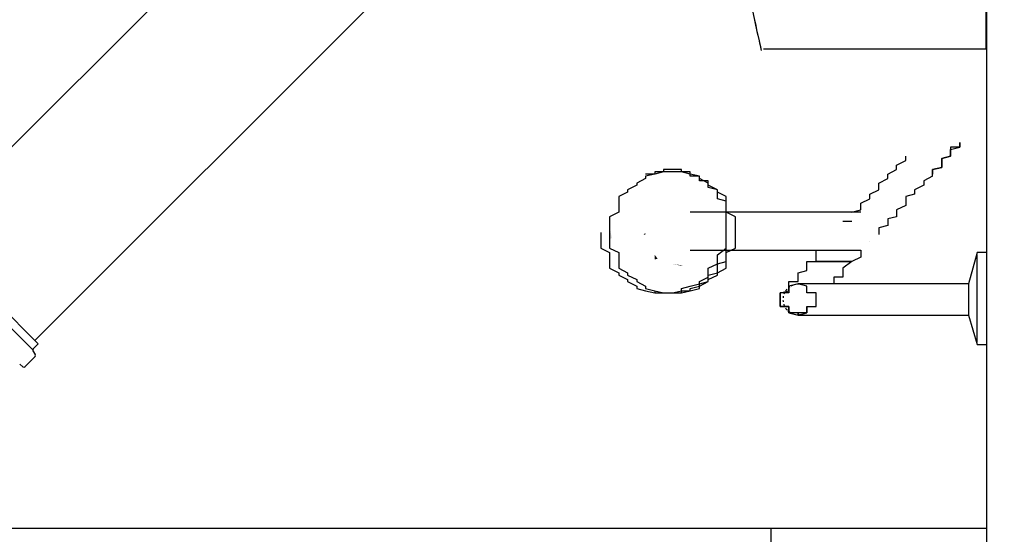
# Model space of a CAD drawing. Header units: millimetres. Extents: x 664 to 730045, y -4 to 80.
# Tile 18 of 78: x 705.82 to 708.39, y 23.39 to 24.73. Entities that reach past the tile are written whole.
import ezdxf

# ---------------------------------------------------------------- set-up
doc = ezdxf.new("R2010")
doc.units = ezdxf.units.MM
doc.header["$MEASUREMENT"] = 0
for name, color, linetype, lineweight in [('Simbolos', 1, 'Continuous', 30), ('Simbolos_int', 1, 'Continuous', 30), ('TQ-Seção tubo', 1, 'Continuous', 30)]:
    doc.layers.add(name, color=color, linetype=linetype, lineweight=lineweight)
doc.styles.add('TimesNewRoman', font='times.ttf')
doc.dimstyles.new('UM_25.000000', dxfattribs={"dimtxt": 0.18, "dimasz": 0.2, "dimexe": 0.1, "dimexo": 0.2, "dimgap": 0, "dimtad": 1, "dimtih": 1, "dimtoh": 1, "dimdec": 1, "dimlfac": 25, "dimzin": 0, "dimdsep": 46, "dimtxsty": 'Standard', "dimblk": 'CLOSED', "dimblk1": 'CLOSED', "dimblk2": 'CLOSED', "dimcen": 0.09, "dimdle": 0.1, "dimadec": 1, "dimazin": 2, "dimtfac": 1, "dimtdec": 4, "dimtofl": 0, "dimtmove": 0, "dimatfit": 3, "dimldrblk": 'CLOSED', "dimfxl": 0, "dimtolj": 1, "dimarcsym": 0})

# ---------------------------------------------------------------- blocks, each defined once
blk = doc.blocks.new('_OBLIQUE')
at = {"color": 0, "linetype": 'ByBlock', "lineweight": -2}
blk.add_line((-0.5, -0.5), (0.5, 0.5), dxfattribs=at)
blk = doc.blocks.new('*D28')
at = {"color": 0, "linetype": 'Continuous', "lineweight": -2}
for p, q in [((710.3721, 25.5651), (710.3721, 21.4451)), ((707.3421, 25.4651), (710.4721, 25.4651)), ((707.3421, 21.5451), (710.4721, 21.5451))]:
    blk.add_line(p, q, dxfattribs=at)
at = {"layer": 'Defpoints', "color": 0}
for p in [(707.1421, 25.4651), (707.1421, 21.5451), (710.3721, 21.5451)]:
    blk.add_point(p, dxfattribs=at)
at = {"color": 0, "lineweight": -2, "xscale": 0.2, "yscale": 0.2, "zscale": 0.2}
for p, rotation in [((710.3721, 25.4651), 90), ((710.3721, 21.5451), 270)]:
    blk.add_blockref('_OBLIQUE', p, dxfattribs=dict(at, rotation=rotation))
at = {"color": 7, "insert": (710.1603, 23.5051), "char_height": 0.2118, "attachment_point": 5, "rotation": 90, "style": 'TimesNewRoman'}
blk.add_mtext('\\A1;98', dxfattribs=at)

msp = doc.modelspace()

# ---------------------------------------------------------------- hatches: boundary and pattern name
at = {"linetype": 'Continuous'}
for points in [[(707.6041, 24.2301), (707.5931, 24.2311), (707.5931, 24.2491), (707.5931, 24.2371), (707.5931, 24.2371), (707.5931, 24.2311), (707.5931, 24.2311)], [(707.3641, 24.1631), (707.3581, 24.1961), (707.3581, 24.1731), (707.3581, 24.1611), (707.3581, 24.1611)], [(707.4461, 24.1721), (707.4521, 24.1781), (707.4521, 24.1781), (707.4521, 24.1731), (707.4521, 24.1731)], [(707.4841, 24.1091), (707.4761, 24.1201), (707.4761, 24.1141), (707.4761, 24.1081), (707.4761, 24.1081), (707.4761, 24.1081)], [(707.5491, 24.0921), (707.5231, 24.0961), (707.5461, 24.0911), (707.5461, 24.0911), (707.5461, 24.0911)]]:
    msp.add_hatch(color=256, dxfattribs=at).paths.add_polyline_path(points)

# ---------------------------------------------------------------- linework, layer by layer
at = {"color": 7}
for p, q in [((708.3431, 36.0671), (708.3431, 19.7021)), ((707.9681, 24.2311), (707.5691, 24.2311)), ((707.9681, 24.2081), (707.9911, 24.2081)), ((707.5691, 24.1321), (707.9681, 24.1321)), ((708.3191, 24.1261), (708.2961, 24.0441)), ((708.3431, 24.1261), (708.3191, 24.1261)), ((708.3191, 24.0031), (708.3191, 24.1201)), ((708.0151, 24.0441), (707.8981, 24.0441)), ((708.2961, 24.0441), (708.1551, 24.0441)), ((708.2961, 24.0441), (708.2961, 24.0031)), ((708.2961, 24.0031), (708.2961, 23.9621)), ((708.3191, 23.8911), (708.3191, 24.0031)), ((707.8981, 23.9621), (708.0381, 23.9621)), ((708.1551, 23.9621), (708.2961, 23.9621)), ((708.2961, 23.9621), (708.3191, 23.8851)), ((708.3191, 23.8851), (708.3431, 23.8851)), ((703.2101, 23.4051), (708.3431, 23.4051)), ((707.7801, 23.3291), (707.7801, 23.4051))]:
    msp.add_line(p, q, dxfattribs=at)
at = {"color": 8}
for p, q in [((708.3421, 24.6581), (708.3421, 26.2721)), ((708.3421, 24.6581), (708.3421, 26.2721)), ((707.7601, 24.6581), (708.3421, 24.6581)), ((707.7601, 24.6581), (708.3421, 24.6581))]:
    msp.add_line(p, q, dxfattribs=at)
at = {"color": 7}
for points in [[(708.2021, 24.3251), (708.2021, 24.3371), (708.2021, 24.3431), (708.2261, 24.3481), (708.2261, 24.3541), (708.2261, 24.3661), (708.2261, 24.3721), (708.2491, 24.3781), (708.2491, 24.3781), (708.2491, 24.3841), (708.2491, 24.3891), (708.2491, 24.3951), (708.2491, 24.3951), (708.2731, 24.4011), (708.2731, 24.4071), (708.2731, 24.4071), (708.2731, 24.4071), (708.2731, 24.4131), (708.2731, 24.4131), (708.2731, 24.4131), (708.2731, 24.4131), (708.2731, 24.4131)], [(708.2731, 24.4131), (708.2731, 24.4131), (708.2731, 24.4131), (708.2731, 24.4131), (708.2731, 24.4071), (708.2731, 24.4071), (708.2731, 24.4071), (708.2731, 24.4011), (708.2491, 24.4011), (708.2491, 24.3951), (708.2491, 24.3891), (708.2491, 24.3841), (708.2491, 24.3841), (708.2491, 24.3781), (708.2261, 24.3721), (708.2261, 24.3661), (708.2261, 24.3601), (708.2261, 24.3481), (708.2021, 24.3431), (708.2021, 24.3371), (708.2021, 24.3311)], [(707.9911, 24.2311), (708.0151, 24.2371), (708.0151, 24.2431), (708.0151, 24.2491), (708.0151, 24.2551), (708.0381, 24.2661), (708.0381, 24.2721), (708.0381, 24.2781), (708.0621, 24.2901), (708.0621, 24.3021), (708.0621, 24.3071), (708.0851, 24.3191), (708.0851, 24.3311), (708.1081, 24.3431), (708.1081, 24.3541), (708.1321, 24.3661), (708.1321, 24.3781), (708.1321, 24.3781)], [(707.6631, 24.1781), (707.6631, 24.1841), (707.6631, 24.1961), (707.6631, 24.2021), (707.6631, 24.2081), (707.6631, 24.2141), (707.6631, 24.2191), (707.6631, 24.2251), (707.6631, 24.2311), (707.6631, 24.2371), (707.6631, 24.2431), (707.6631, 24.2491), (707.6631, 24.2551), (707.6631, 24.2601), (707.6401, 24.2661), (707.6401, 24.2721), (707.6401, 24.2781), (707.6401, 24.2841), (707.6401, 24.2841), (707.6401, 24.2901), (707.6161, 24.2961), (707.6161, 24.3021), (707.6161, 24.3021), (707.6161, 24.3071), (707.6161, 24.3131), (707.5931, 24.3131), (707.5931, 24.3191), (707.5931, 24.3251), (707.5931, 24.3251), (707.5691, 24.3251), (707.5691, 24.3311), (707.5691, 24.3311), (707.5691, 24.3371), (707.5461, 24.3371), (707.5461, 24.3371), (707.5461, 24.3371), (707.5461, 24.3431), (707.5231, 24.3431), (707.5231, 24.3431), (707.5231, 24.3431), (707.5231, 24.3431), (707.4991, 24.3431), (707.4991, 24.3431), (707.4991, 24.3371), (707.4761, 24.3371), (707.4761, 24.3371), (707.4761, 24.3371), (707.4761, 24.3311), (707.4521, 24.3311)], [(707.5231, 24.3371), (707.4991, 24.3371), (707.4991, 24.3371), (707.4761, 24.3311), (707.4761, 24.3311), (707.4521, 24.3251), (707.4521, 24.3191), (707.4291, 24.3071), (707.4291, 24.3021), (707.4051, 24.2901), (707.4051, 24.2841), (707.3821, 24.2721), (707.3821, 24.2601), (707.3821, 24.2491), (707.3821, 24.2311), (707.3581, 24.2191), (707.3581, 24.2081), (707.3581, 24.1901), (707.3581, 24.1781), (707.3581, 24.1671), (707.3581, 24.1491), (707.3581, 24.1371), (707.3821, 24.1261), (707.3821, 24.1081), (707.3821, 24.0961), (707.3821, 24.0851), (707.4051, 24.0731), (707.4051, 24.0671), (707.4291, 24.0551), (707.4291, 24.0501), (707.4521, 24.0381), (707.4521, 24.0321), (707.4761, 24.0261), (707.4761, 24.0261), (707.4991, 24.0201), (707.4991, 24.0201), (707.5231, 24.0201), (707.5461, 24.0201), (707.5461, 24.0201), (707.5691, 24.0261), (707.5691, 24.0261), (707.5931, 24.0321), (707.5931, 24.0381), (707.6161, 24.0501), (707.6161, 24.0551), (707.6401, 24.0671), (707.6401, 24.0731), (707.6631, 24.0851), (707.6631, 24.0961), (707.6631, 24.1081), (707.6631, 24.1261), (707.6871, 24.1371), (707.6871, 24.1491), (707.6871, 24.1671), (707.6871, 24.1781), (707.6871, 24.1901), (707.6871, 24.2081), (707.6871, 24.2191), (707.6631, 24.2311), (707.6631, 24.2491), (707.6631, 24.2601), (707.6631, 24.2721), (707.6401, 24.2841), (707.6401, 24.2901), (707.6161, 24.3021), (707.6161, 24.3071), (707.5931, 24.3191), (707.5931, 24.3251), (707.5691, 24.3311), (707.5691, 24.3311), (707.5461, 24.3371), (707.5461, 24.3371), (707.5231, 24.3371)], [(707.5231, 24.3371), (707.4991, 24.3371), (707.4991, 24.3371), (707.4761, 24.3311), (707.4761, 24.3311), (707.4521, 24.3251), (707.4521, 24.3191), (707.4291, 24.3071), (707.4291, 24.3021), (707.4051, 24.2901), (707.4051, 24.2841), (707.3821, 24.2721), (707.3821, 24.2601), (707.3821, 24.2491), (707.3821, 24.2311), (707.3581, 24.2191), (707.3581, 24.2081), (707.3581, 24.1901), (707.3581, 24.1781), (707.3581, 24.1671), (707.3581, 24.1491), (707.3581, 24.1371), (707.3821, 24.1261), (707.3821, 24.1081), (707.3821, 24.0961), (707.3821, 24.0851), (707.4051, 24.0731), (707.4051, 24.0671), (707.4291, 24.0551), (707.4291, 24.0501), (707.4521, 24.0381), (707.4521, 24.0321), (707.4761, 24.0261), (707.4761, 24.0261), (707.4991, 24.0201), (707.4991, 24.0201), (707.5231, 24.0201), (707.5461, 24.0201), (707.5461, 24.0201), (707.5691, 24.0261), (707.5691, 24.0261), (707.5931, 24.0321), (707.5931, 24.0381), (707.6161, 24.0501), (707.6161, 24.0551), (707.6401, 24.0671), (707.6401, 24.0731), (707.6631, 24.0851), (707.6631, 24.0961), (707.6631, 24.1081), (707.6631, 24.1261), (707.6871, 24.1371), (707.6871, 24.1491), (707.6871, 24.1671), (707.6871, 24.1781), (707.6871, 24.1901), (707.6871, 24.2081), (707.6871, 24.2191), (707.6631, 24.2311), (707.6631, 24.2491), (707.6631, 24.2601), (707.6631, 24.2721), (707.6401, 24.2841), (707.6401, 24.2901), (707.6161, 24.3021), (707.6161, 24.3071), (707.5931, 24.3191), (707.5931, 24.3251), (707.5691, 24.3311), (707.5691, 24.3311), (707.5461, 24.3371), (707.5461, 24.3371), (707.5231, 24.3371)], [(707.5231, 24.3371), (707.4991, 24.3371), (707.4991, 24.3371), (707.4761, 24.3311), (707.4761, 24.3311), (707.4521, 24.3251), (707.4521, 24.3191), (707.4291, 24.3071), (707.4291, 24.3021), (707.4051, 24.2901), (707.4051, 24.2841), (707.3821, 24.2721), (707.3821, 24.2601), (707.3821, 24.2491), (707.3821, 24.2311), (707.3581, 24.2191), (707.3581, 24.2081), (707.3581, 24.1901), (707.3581, 24.1781), (707.3581, 24.1671), (707.3581, 24.1491), (707.3581, 24.1371), (707.3821, 24.1261), (707.3821, 24.1081), (707.3821, 24.0961), (707.3821, 24.0851), (707.4051, 24.0731), (707.4051, 24.0671), (707.4291, 24.0551), (707.4291, 24.0501), (707.4521, 24.0381), (707.4521, 24.0321), (707.4761, 24.0261), (707.4761, 24.0261), (707.4991, 24.0201), (707.4991, 24.0201), (707.5231, 24.0201), (707.5461, 24.0201), (707.5461, 24.0201), (707.5691, 24.0261), (707.5691, 24.0261), (707.5931, 24.0321), (707.5931, 24.0381), (707.6161, 24.0501), (707.6161, 24.0551), (707.6401, 24.0671), (707.6401, 24.0731), (707.6631, 24.0851), (707.6631, 24.0961), (707.6631, 24.1081), (707.6631, 24.1261), (707.6871, 24.1371), (707.6871, 24.1491), (707.6871, 24.1671), (707.6871, 24.1781), (707.6871, 24.1901), (707.6871, 24.2081), (707.6871, 24.2191), (707.6631, 24.2311), (707.6631, 24.2491), (707.6631, 24.2601), (707.6631, 24.2721), (707.6401, 24.2841), (707.6401, 24.2901), (707.6161, 24.3021), (707.6161, 24.3071), (707.5931, 24.3191), (707.5931, 24.3251), (707.5691, 24.3311), (707.5691, 24.3311), (707.5461, 24.3371), (707.5461, 24.3371), (707.5231, 24.3371)], [(707.5231, 24.3371), (707.4991, 24.3371), (707.4991, 24.3371), (707.4761, 24.3311), (707.4761, 24.3311), (707.4521, 24.3251), (707.4521, 24.3191), (707.4291, 24.3071), (707.4291, 24.3021), (707.4051, 24.2901), (707.4051, 24.2841), (707.3821, 24.2721), (707.3821, 24.2601), (707.3821, 24.2491), (707.3821, 24.2311), (707.3581, 24.2191), (707.3581, 24.2081), (707.3581, 24.1901), (707.3581, 24.1781), (707.3581, 24.1671), (707.3581, 24.1491), (707.3581, 24.1371), (707.3821, 24.1261), (707.3821, 24.1081), (707.3821, 24.0961), (707.3821, 24.0851), (707.4051, 24.0731), (707.4051, 24.0671), (707.4291, 24.0551), (707.4291, 24.0501), (707.4521, 24.0381), (707.4521, 24.0321), (707.4761, 24.0261), (707.4761, 24.0261), (707.4991, 24.0201), (707.4991, 24.0201), (707.5231, 24.0201), (707.5461, 24.0201), (707.5461, 24.0201), (707.5691, 24.0261), (707.5691, 24.0261), (707.5931, 24.0321), (707.5931, 24.0381), (707.6161, 24.0501), (707.6161, 24.0551), (707.6401, 24.0671), (707.6401, 24.0731), (707.6631, 24.0851), (707.6631, 24.0961), (707.6631, 24.1081), (707.6631, 24.1261), (707.6871, 24.1371), (707.6871, 24.1491), (707.6871, 24.1671), (707.6871, 24.1781), (707.6871, 24.1901), (707.6871, 24.2081), (707.6871, 24.2191), (707.6631, 24.2311), (707.6631, 24.2491), (707.6631, 24.2601), (707.6631, 24.2721), (707.6401, 24.2841), (707.6401, 24.2901), (707.6161, 24.3021), (707.6161, 24.3071), (707.5931, 24.3191), (707.5931, 24.3251), (707.5691, 24.3311), (707.5691, 24.3311), (707.5461, 24.3371), (707.5461, 24.3371), (707.5231, 24.3371)], [(707.5231, 24.3371), (707.4991, 24.3371), (707.4991, 24.3371), (707.4761, 24.3311), (707.4761, 24.3311), (707.4521, 24.3251), (707.4521, 24.3191), (707.4291, 24.3071), (707.4291, 24.3021), (707.4051, 24.2901), (707.4051, 24.2841), (707.3821, 24.2721), (707.3821, 24.2601), (707.3821, 24.2491), (707.3821, 24.2311), (707.3581, 24.2191), (707.3581, 24.2081), (707.3581, 24.1901), (707.3581, 24.1781), (707.3581, 24.1671), (707.3581, 24.1491), (707.3581, 24.1371), (707.3821, 24.1261), (707.3821, 24.1081), (707.3821, 24.0961), (707.3821, 24.0851), (707.4051, 24.0731), (707.4051, 24.0671), (707.4291, 24.0551), (707.4291, 24.0501), (707.4521, 24.0381), (707.4521, 24.0321), (707.4761, 24.0261), (707.4761, 24.0261), (707.4991, 24.0201), (707.4991, 24.0201), (707.5231, 24.0201), (707.5461, 24.0201), (707.5461, 24.0201), (707.5691, 24.0261), (707.5691, 24.0261), (707.5931, 24.0321), (707.5931, 24.0381), (707.6161, 24.0501), (707.6161, 24.0551), (707.6401, 24.0671), (707.6401, 24.0731), (707.6631, 24.0851), (707.6631, 24.0961), (707.6631, 24.1081), (707.6631, 24.1261), (707.6871, 24.1371), (707.6871, 24.1491), (707.6871, 24.1671), (707.6871, 24.1781), (707.6871, 24.1901), (707.6871, 24.2081), (707.6871, 24.2191), (707.6631, 24.2311), (707.6631, 24.2491), (707.6631, 24.2601), (707.6631, 24.2721), (707.6401, 24.2841), (707.6401, 24.2901), (707.6161, 24.3021), (707.6161, 24.3071), (707.5931, 24.3191), (707.5931, 24.3251), (707.5691, 24.3311), (707.5691, 24.3311), (707.5461, 24.3371), (707.5461, 24.3371), (707.5231, 24.3371)], [(707.5231, 24.3371), (707.4991, 24.3371), (707.4991, 24.3371), (707.4761, 24.3311), (707.4761, 24.3311), (707.4521, 24.3251), (707.4521, 24.3191), (707.4291, 24.3071), (707.4291, 24.3021), (707.4051, 24.2901), (707.4051, 24.2841), (707.3821, 24.2721), (707.3821, 24.2601), (707.3821, 24.2491), (707.3821, 24.2311), (707.3581, 24.2191), (707.3581, 24.2081), (707.3581, 24.1901), (707.3581, 24.1781), (707.3581, 24.1671), (707.3581, 24.1491), (707.3581, 24.1371), (707.3821, 24.1261), (707.3821, 24.1081), (707.3821, 24.0961), (707.3821, 24.0851), (707.4051, 24.0731), (707.4051, 24.0671), (707.4291, 24.0551), (707.4291, 24.0501), (707.4521, 24.0381), (707.4521, 24.0321), (707.4761, 24.0261), (707.4761, 24.0261), (707.4991, 24.0201), (707.4991, 24.0201), (707.5231, 24.0201), (707.5461, 24.0201), (707.5461, 24.0201), (707.5691, 24.0261), (707.5691, 24.0261), (707.5931, 24.0321), (707.5931, 24.0381), (707.6161, 24.0501), (707.6161, 24.0551), (707.6401, 24.0671), (707.6401, 24.0731), (707.6631, 24.0851), (707.6631, 24.0961), (707.6631, 24.1081), (707.6631, 24.1261), (707.6871, 24.1371), (707.6871, 24.1491), (707.6871, 24.1671), (707.6871, 24.1781), (707.6871, 24.1901), (707.6871, 24.2081), (707.6871, 24.2191), (707.6631, 24.2311), (707.6631, 24.2491), (707.6631, 24.2601), (707.6631, 24.2721), (707.6401, 24.2841), (707.6401, 24.2901), (707.6161, 24.3021), (707.6161, 24.3071), (707.5931, 24.3191), (707.5931, 24.3251), (707.5691, 24.3311), (707.5691, 24.3311), (707.5461, 24.3371), (707.5461, 24.3371), (707.5231, 24.3371)], [(707.5931, 24.3191), (707.5931, 24.3251), (707.5691, 24.3311), (707.5461, 24.3371), (707.5461, 24.3371)], [(708.2021, 24.3251), (708.1791, 24.3131), (708.1791, 24.3021), (708.1551, 24.2901), (708.1551, 24.2781), (708.1321, 24.2721), (708.1321, 24.2601), (708.1321, 24.2491), (708.1081, 24.2371), (708.1081, 24.2311), (708.1081, 24.2191), (708.0851, 24.2141), (708.0851, 24.2081), (708.0851, 24.1961), (708.0621, 24.1901), (708.0621, 24.1841), (708.0621, 24.1781), (708.0621, 24.1731)], [(708.0151, 24.2311), (708.0151, 24.2311), (708.0151, 24.2311), (708.0151, 24.2311), (708.0151, 24.2311), (708.0151, 24.2311), (707.9911, 24.2311), (707.9911, 24.2311), (707.9911, 24.2311), (707.9911, 24.2311), (707.9911, 24.2311), (707.9911, 24.2311), (707.9911, 24.2311), (707.9911, 24.2311), (707.9911, 24.2311), (707.9681, 24.2311), (707.9681, 24.2311), (707.9681, 24.2311)], [(707.3351, 24.1781), (707.3351, 24.1671), (707.3351, 24.1491), (707.3351, 24.1371), (707.3581, 24.1261), (707.3581, 24.1081), (707.3581, 24.0961), (707.3581, 24.0851), (707.3821, 24.0731), (707.3821, 24.0671), (707.4051, 24.0551), (707.4051, 24.0501), (707.4291, 24.0381), (707.4291, 24.0321), (707.4521, 24.0261), (707.4521, 24.0261), (707.4761, 24.0201), (707.4761, 24.0201), (707.4991, 24.0201)], [(707.4521, 24.0321), (707.4761, 24.0261), (707.4761, 24.0261), (707.4761, 24.0261), (707.4761, 24.0201), (707.4991, 24.0201), (707.4991, 24.0201), (707.4991, 24.0201), (707.5231, 24.0201), (707.5231, 24.0201), (707.5231, 24.0201), (707.5231, 24.0201), (707.5461, 24.0201), (707.5461, 24.0201), (707.5461, 24.0261), (707.5461, 24.0261), (707.5691, 24.0261), (707.5691, 24.0261), (707.5691, 24.0321), (707.5691, 24.0321), (707.5931, 24.0381), (707.5931, 24.0381), (707.5931, 24.0441), (707.5931, 24.0441), (707.6161, 24.0501), (707.6161, 24.0551), (707.6161, 24.0551), (707.6161, 24.0611), (707.6161, 24.0671), (707.6401, 24.0731), (707.6401, 24.0731), (707.6401, 24.0791), (707.6401, 24.0851), (707.6401, 24.0911), (707.6401, 24.0961), (707.6631, 24.1021), (707.6631, 24.1081), (707.6631, 24.1141), (707.6631, 24.1201), (707.6631, 24.1261), (707.6631, 24.1321), (707.6631, 24.1371), (707.6631, 24.1431), (707.6631, 24.1491), (707.6631, 24.1551), (707.6631, 24.1611), (707.6631, 24.1671), (707.6631, 24.1731), (707.6631, 24.1781)], [(707.4991, 24.0201), (707.5231, 24.0201), (707.5231, 24.0201), (707.5461, 24.0261), (707.5461, 24.0321), (707.5691, 24.0381), (707.5931, 24.0441), (707.5931, 24.0501), (707.6161, 24.0611), (707.6161, 24.0731), (707.6161, 24.0851), (707.6401, 24.0961), (707.6401, 24.1081), (707.6401, 24.1201), (707.6631, 24.1371), (707.6631, 24.1491), (707.6631, 24.1611), (707.6631, 24.1781)], [(708.0381, 24.1551), (708.0381, 24.1551), (708.0381, 24.1551), (708.0381, 24.1551)], [(707.8271, 24.0321), (707.8271, 24.0321), (707.8271, 24.0321), (707.8271, 24.0321), (707.8271, 24.0321), (707.8271, 24.0321), (707.8271, 24.0321), (707.8271, 24.0381), (707.8271, 24.0381), (707.8271, 24.0381), (707.8271, 24.0381), (707.8271, 24.0441), (707.8271, 24.0441), (707.8271, 24.0441), (707.8271, 24.0501), (707.8271, 24.0501), (707.8511, 24.0501), (707.8511, 24.0551), (707.8511, 24.0551), (707.8511, 24.0611), (707.8511, 24.0611), (707.8511, 24.0671), (707.8511, 24.0671), (707.8511, 24.0731), (707.8511, 24.0731), (707.8741, 24.0791), (707.8741, 24.0791), (707.8741, 24.0851), (707.8741, 24.0911), (707.8741, 24.0911), (707.8741, 24.0961), (707.8741, 24.1021), (707.8981, 24.1021), (707.8981, 24.1081), (707.8981, 24.1141), (707.8981, 24.1141), (707.8981, 24.1201), (707.8981, 24.1261), (707.8981, 24.1261), (707.8981, 24.1321)], [(708.0151, 24.1321), (708.0151, 24.1141), (707.9911, 24.1021), (707.9681, 24.0851), (707.9681, 24.0731)], [(707.9681, 24.1321), (707.9681, 24.1321), (707.9681, 24.1321), (707.9911, 24.1321), (707.9911, 24.1321), (707.9911, 24.1321), (707.9911, 24.1321), (707.9911, 24.1321), (707.9911, 24.1321), (707.9911, 24.1321), (707.9911, 24.1321), (708.0151, 24.1321), (708.0151, 24.1321), (708.0151, 24.1321), (708.0151, 24.1321), (708.0151, 24.1321), (708.0151, 24.1321), (708.0151, 24.1321)], [(707.9911, 24.1021), (707.9681, 24.1021), (707.9441, 24.1021), (707.9441, 24.1021), (707.9441, 24.1021), (707.9441, 24.1021), (707.9441, 24.1021), (707.9441, 24.1021), (707.9441, 24.1021), (707.9441, 24.1021), (707.9441, 24.1021), (707.9441, 24.1021), (707.9441, 24.1021), (707.9441, 24.1021), (707.9441, 24.1021), (707.9441, 24.1021), (707.9441, 24.1021), (707.9441, 24.1021), (707.9441, 24.1021), (707.9441, 24.1021), (707.9441, 24.1021), (707.9441, 24.1021), (707.9441, 24.1021), (707.9441, 24.1021), (707.9441, 24.1021), (707.9441, 24.1021), (707.9441, 24.1021), (707.9441, 24.1021), (707.9441, 24.1021), (707.9441, 24.1021), (707.9441, 24.1021), (707.9441, 24.1021), (707.9441, 24.1021), (707.9441, 24.1021), (707.9441, 24.1021), (707.9211, 24.1021), (707.8981, 24.1021), (707.9211, 24.1021), (707.9441, 24.1021), (707.9441, 24.1021), (707.9441, 24.1021), (707.9441, 24.1021), (707.9441, 24.1021), (707.9441, 24.1021), (707.9441, 24.1021), (707.9441, 24.1021), (707.9441, 24.1021), (707.9441, 24.1021), (707.9441, 24.1021), (707.9441, 24.1021), (707.9441, 24.1021), (707.9441, 24.1021), (707.9441, 24.1021), (707.9441, 24.1021), (707.9441, 24.1021), (707.9441, 24.1021), (707.9441, 24.1021), (707.9441, 24.1021), (707.9441, 24.1021), (707.9441, 24.1021), (707.9441, 24.1021), (707.9441, 24.1021), (707.9441, 24.1021), (707.9441, 24.1021), (707.9441, 24.1021), (707.9441, 24.1021), (707.9441, 24.1021), (707.9441, 24.1021), (707.9441, 24.1021), (707.9441, 24.1021), (707.9441, 24.1021), (707.9681, 24.1021), (707.9911, 24.1021)], [(707.9911, 24.1021), (707.9681, 24.1021), (707.9441, 24.1021), (707.9441, 24.1021), (707.9441, 24.1021), (707.9441, 24.1021), (707.9441, 24.1021), (707.9441, 24.1021), (707.9441, 24.1021), (707.9441, 24.1021), (707.9441, 24.1021), (707.9441, 24.1021), (707.9441, 24.1021), (707.9441, 24.1021), (707.9441, 24.1021), (707.9441, 24.1021), (707.9441, 24.1021), (707.9441, 24.1021), (707.9441, 24.1021), (707.9441, 24.1021), (707.9441, 24.1021), (707.9441, 24.1021), (707.9441, 24.1021), (707.9441, 24.1021), (707.9441, 24.1021), (707.9441, 24.1021), (707.9441, 24.1021), (707.9441, 24.1021), (707.9441, 24.1021), (707.9441, 24.1021), (707.9441, 24.1021), (707.9441, 24.1021), (707.9441, 24.1021), (707.9441, 24.1021), (707.9441, 24.1021), (707.9211, 24.1021), (707.8981, 24.1021), (707.9211, 24.1021), (707.9441, 24.1021), (707.9441, 24.1021), (707.9441, 24.1021), (707.9441, 24.1021), (707.9441, 24.1021), (707.9441, 24.1021), (707.9441, 24.1021), (707.9441, 24.1021), (707.9441, 24.1021), (707.9441, 24.1021), (707.9441, 24.1021), (707.9441, 24.1021), (707.9441, 24.1021), (707.9441, 24.1021), (707.9441, 24.1021), (707.9441, 24.1021), (707.9441, 24.1021), (707.9441, 24.1021), (707.9441, 24.1021), (707.9441, 24.1021), (707.9441, 24.1021), (707.9441, 24.1021), (707.9441, 24.1021), (707.9441, 24.1021), (707.9441, 24.1021), (707.9441, 24.1021), (707.9441, 24.1021), (707.9441, 24.1021), (707.9441, 24.1021), (707.9441, 24.1021), (707.9441, 24.1021), (707.9441, 24.1021), (707.9441, 24.1021), (707.9681, 24.1021), (707.9911, 24.1021)], [(707.9911, 24.1021), (707.9681, 24.1021), (707.9441, 24.1021), (707.9441, 24.1021), (707.9441, 24.1021), (707.9441, 24.1021), (707.9441, 24.1021), (707.9441, 24.1021), (707.9441, 24.1021), (707.9441, 24.1021), (707.9441, 24.1021), (707.9441, 24.1021), (707.9441, 24.1021), (707.9441, 24.1021), (707.9441, 24.1021), (707.9441, 24.1021), (707.9441, 24.1021), (707.9441, 24.1021), (707.9441, 24.1021), (707.9441, 24.1021), (707.9441, 24.1021), (707.9441, 24.1021), (707.9441, 24.1021), (707.9441, 24.1021), (707.9441, 24.1021), (707.9441, 24.1021), (707.9441, 24.1021), (707.9441, 24.1021), (707.9441, 24.1021), (707.9441, 24.1021), (707.9441, 24.1021), (707.9441, 24.1021), (707.9441, 24.1021), (707.9441, 24.1021), (707.9441, 24.1021), (707.9211, 24.1021), (707.8981, 24.1021), (707.9211, 24.1021), (707.9441, 24.1021), (707.9441, 24.1021), (707.9441, 24.1021), (707.9441, 24.1021), (707.9441, 24.1021), (707.9441, 24.1021), (707.9441, 24.1021), (707.9441, 24.1021), (707.9441, 24.1021), (707.9441, 24.1021), (707.9441, 24.1021), (707.9441, 24.1021), (707.9441, 24.1021), (707.9441, 24.1021), (707.9441, 24.1021), (707.9441, 24.1021), (707.9441, 24.1021), (707.9441, 24.1021), (707.9441, 24.1021), (707.9441, 24.1021), (707.9441, 24.1021), (707.9441, 24.1021), (707.9441, 24.1021), (707.9441, 24.1021), (707.9441, 24.1021), (707.9441, 24.1021), (707.9441, 24.1021), (707.9441, 24.1021), (707.9441, 24.1021), (707.9441, 24.1021), (707.9441, 24.1021), (707.9441, 24.1021), (707.9441, 24.1021), (707.9681, 24.1021), (707.9911, 24.1021)], [(707.9911, 24.1021), (707.9681, 24.1021), (707.9441, 24.1021), (707.9441, 24.1021), (707.9441, 24.1021), (707.9441, 24.1021), (707.9441, 24.1021), (707.9441, 24.1021), (707.9441, 24.1021), (707.9441, 24.1021), (707.9441, 24.1021), (707.9441, 24.1021), (707.9441, 24.1021), (707.9441, 24.1021), (707.9441, 24.1021), (707.9441, 24.1021), (707.9441, 24.1021), (707.9441, 24.1021), (707.9441, 24.1021), (707.9441, 24.1021), (707.9441, 24.1021), (707.9441, 24.1021), (707.9441, 24.1021), (707.9441, 24.1021), (707.9441, 24.1021), (707.9441, 24.1021), (707.9441, 24.1021), (707.9441, 24.1021), (707.9441, 24.1021), (707.9441, 24.1021), (707.9441, 24.1021), (707.9441, 24.1021), (707.9441, 24.1021), (707.9441, 24.1021), (707.9441, 24.1021), (707.9211, 24.1021), (707.8981, 24.1021), (707.9211, 24.1021), (707.9441, 24.1021), (707.9441, 24.1021), (707.9441, 24.1021), (707.9441, 24.1021), (707.9441, 24.1021), (707.9441, 24.1021), (707.9441, 24.1021), (707.9441, 24.1021), (707.9441, 24.1021), (707.9441, 24.1021), (707.9441, 24.1021), (707.9441, 24.1021), (707.9441, 24.1021), (707.9441, 24.1021), (707.9441, 24.1021), (707.9441, 24.1021), (707.9441, 24.1021), (707.9441, 24.1021), (707.9441, 24.1021), (707.9441, 24.1021), (707.9441, 24.1021), (707.9441, 24.1021), (707.9441, 24.1021), (707.9441, 24.1021), (707.9441, 24.1021), (707.9441, 24.1021), (707.9441, 24.1021), (707.9441, 24.1021), (707.9441, 24.1021), (707.9441, 24.1021), (707.9441, 24.1021), (707.9441, 24.1021), (707.9441, 24.1021), (707.9681, 24.1021), (707.9911, 24.1021)], [(707.9911, 24.1021), (707.9681, 24.1021), (707.9441, 24.1021), (707.9441, 24.1021), (707.9441, 24.1021), (707.9441, 24.1021), (707.9441, 24.1021), (707.9441, 24.1021), (707.9441, 24.1021), (707.9441, 24.1021), (707.9441, 24.1021), (707.9441, 24.1021), (707.9441, 24.1021), (707.9441, 24.1021), (707.9441, 24.1021), (707.9441, 24.1021), (707.9441, 24.1021), (707.9441, 24.1021), (707.9441, 24.1021), (707.9441, 24.1021), (707.9441, 24.1021), (707.9441, 24.1021), (707.9441, 24.1021), (707.9441, 24.1021), (707.9441, 24.1021), (707.9441, 24.1021), (707.9441, 24.1021), (707.9441, 24.1021), (707.9441, 24.1021), (707.9441, 24.1021), (707.9441, 24.1021), (707.9441, 24.1021), (707.9441, 24.1021), (707.9441, 24.1021), (707.9441, 24.1021), (707.9211, 24.1021), (707.8981, 24.1021), (707.9211, 24.1021), (707.9441, 24.1021), (707.9441, 24.1021), (707.9441, 24.1021), (707.9441, 24.1021), (707.9441, 24.1021), (707.9441, 24.1021), (707.9441, 24.1021), (707.9441, 24.1021), (707.9441, 24.1021), (707.9441, 24.1021), (707.9441, 24.1021), (707.9441, 24.1021), (707.9441, 24.1021), (707.9441, 24.1021), (707.9441, 24.1021), (707.9441, 24.1021), (707.9441, 24.1021), (707.9441, 24.1021), (707.9441, 24.1021), (707.9441, 24.1021), (707.9441, 24.1021), (707.9441, 24.1021), (707.9441, 24.1021), (707.9441, 24.1021), (707.9441, 24.1021), (707.9441, 24.1021), (707.9441, 24.1021), (707.9441, 24.1021), (707.9441, 24.1021), (707.9441, 24.1021), (707.9441, 24.1021), (707.9441, 24.1021), (707.9441, 24.1021), (707.9681, 24.1021), (707.9911, 24.1021)], [(707.9911, 24.1021), (707.9681, 24.1021), (707.9441, 24.1021), (707.9441, 24.1021), (707.9441, 24.1021), (707.9441, 24.1021), (707.9441, 24.1021), (707.9441, 24.1021), (707.9441, 24.1021), (707.9441, 24.1021), (707.9441, 24.1021), (707.9441, 24.1021), (707.9441, 24.1021), (707.9441, 24.1021), (707.9441, 24.1021), (707.9441, 24.1021), (707.9441, 24.1021), (707.9441, 24.1021), (707.9441, 24.1021), (707.9441, 24.1021), (707.9441, 24.1021), (707.9441, 24.1021), (707.9441, 24.1021), (707.9441, 24.1021), (707.9441, 24.1021), (707.9441, 24.1021), (707.9441, 24.1021), (707.9441, 24.1021), (707.9441, 24.1021), (707.9441, 24.1021), (707.9441, 24.1021), (707.9441, 24.1021), (707.9441, 24.1021), (707.9441, 24.1021), (707.9441, 24.1021), (707.9211, 24.1021), (707.8981, 24.1021), (707.9211, 24.1021), (707.9441, 24.1021), (707.9441, 24.1021), (707.9441, 24.1021), (707.9441, 24.1021), (707.9441, 24.1021), (707.9441, 24.1021), (707.9441, 24.1021), (707.9441, 24.1021), (707.9441, 24.1021), (707.9441, 24.1021), (707.9441, 24.1021), (707.9441, 24.1021), (707.9441, 24.1021), (707.9441, 24.1021), (707.9441, 24.1021), (707.9441, 24.1021), (707.9441, 24.1021), (707.9441, 24.1021), (707.9441, 24.1021), (707.9441, 24.1021), (707.9441, 24.1021), (707.9441, 24.1021), (707.9441, 24.1021), (707.9441, 24.1021), (707.9441, 24.1021), (707.9441, 24.1021), (707.9441, 24.1021), (707.9441, 24.1021), (707.9441, 24.1021), (707.9441, 24.1021), (707.9441, 24.1021), (707.9441, 24.1021), (707.9441, 24.1021), (707.9681, 24.1021), (707.9911, 24.1021)], [(707.9911, 24.1021), (707.9681, 24.1021), (707.9441, 24.1021), (707.9441, 24.1021), (707.9441, 24.1021), (707.9441, 24.1021), (707.9441, 24.1021), (707.9441, 24.1021), (707.9441, 24.1021), (707.9441, 24.1021), (707.9441, 24.1021), (707.9441, 24.1021), (707.9441, 24.1021), (707.9441, 24.1021), (707.9441, 24.1021), (707.9441, 24.1021), (707.9441, 24.1021), (707.9441, 24.1021), (707.9441, 24.1021), (707.9441, 24.1021), (707.9441, 24.1021), (707.9441, 24.1021), (707.9441, 24.1021), (707.9441, 24.1021), (707.9441, 24.1021), (707.9441, 24.1021), (707.9441, 24.1021), (707.9441, 24.1021), (707.9441, 24.1021), (707.9441, 24.1021), (707.9441, 24.1021), (707.9441, 24.1021), (707.9441, 24.1021), (707.9441, 24.1021), (707.9441, 24.1021), (707.9211, 24.1021), (707.8981, 24.1021), (707.9211, 24.1021), (707.9441, 24.1021), (707.9441, 24.1021), (707.9441, 24.1021), (707.9441, 24.1021), (707.9441, 24.1021), (707.9441, 24.1021), (707.9441, 24.1021), (707.9441, 24.1021), (707.9441, 24.1021), (707.9441, 24.1021), (707.9441, 24.1021), (707.9441, 24.1021), (707.9441, 24.1021), (707.9441, 24.1021), (707.9441, 24.1021), (707.9441, 24.1021), (707.9441, 24.1021), (707.9441, 24.1021), (707.9441, 24.1021), (707.9441, 24.1021), (707.9441, 24.1021), (707.9441, 24.1021), (707.9441, 24.1021), (707.9441, 24.1021), (707.9441, 24.1021), (707.9441, 24.1021), (707.9441, 24.1021), (707.9441, 24.1021), (707.9441, 24.1021), (707.9441, 24.1021), (707.9441, 24.1021), (707.9441, 24.1021), (707.9441, 24.1021), (707.9681, 24.1021), (707.9911, 24.1021)], [(707.9681, 24.0731), (707.9681, 24.0731), (707.9681, 24.0671), (707.9681, 24.0611), (707.9441, 24.0611), (707.9441, 24.0551), (707.9441, 24.0501), (707.9441, 24.0501), (707.9441, 24.0441)], [(707.5461, 24.0201), (707.5461, 24.0201), (707.5691, 24.0261), (707.5931, 24.0321), (707.5931, 24.0381)], [(707.8511, 24.0441), (707.8511, 24.0441), (707.8511, 24.0441), (707.8511, 24.0441), (707.8271, 24.0381), (707.8271, 24.0381), (707.8271, 24.0381), (707.8271, 24.0381), (707.8271, 24.0321), (707.8271, 24.0321), (707.8271, 24.0261), (707.8271, 24.0261), (707.8271, 24.0201), (707.8041, 24.0201), (707.8041, 24.0141), (707.8041, 24.0141), (707.8041, 24.0091), (707.8041, 24.0091), (707.8041, 24.0031), (707.8041, 23.9971), (707.8041, 23.9971), (707.8041, 23.9911), (707.8041, 23.9911), (707.8041, 23.9851), (707.8271, 23.9851), (707.8271, 23.9791), (707.8271, 23.9791), (707.8271, 23.9731), (707.8271, 23.9731), (707.8271, 23.9681), (707.8271, 23.9681), (707.8271, 23.9681), (707.8271, 23.9681), (707.8511, 23.9621), (707.8511, 23.9621), (707.8511, 23.9621), (707.8511, 23.9621), (707.8511, 23.9621), (707.8511, 23.9621), (707.8511, 23.9621), (707.8741, 23.9681), (707.8741, 23.9681), (707.8741, 23.9681), (707.8741, 23.9681), (707.8741, 23.9731), (707.8741, 23.9731), (707.8741, 23.9791), (707.8741, 23.9791), (707.8741, 23.9851), (707.8981, 23.9851), (707.8981, 23.9911), (707.8981, 23.9911), (707.8981, 23.9971), (707.8981, 23.9971), (707.8981, 24.0031), (707.8981, 24.0091), (707.8981, 24.0091), (707.8981, 24.0141), (707.8981, 24.0141), (707.8981, 24.0201), (707.8741, 24.0201), (707.8741, 24.0261), (707.8741, 24.0261), (707.8741, 24.0321), (707.8741, 24.0321), (707.8741, 24.0381), (707.8741, 24.0381), (707.8741, 24.0381), (707.8741, 24.0381), (707.8511, 24.0441), (707.8511, 24.0441), (707.8511, 24.0441), (707.8511, 24.0441)], [(707.8511, 24.0441), (707.8511, 24.0441), (707.8511, 24.0441), (707.8511, 24.0441), (707.8271, 24.0381), (707.8271, 24.0381), (707.8271, 24.0381), (707.8271, 24.0381), (707.8271, 24.0321), (707.8271, 24.0321), (707.8271, 24.0261), (707.8271, 24.0261), (707.8271, 24.0201), (707.8041, 24.0201), (707.8041, 24.0141), (707.8041, 24.0141), (707.8041, 24.0091), (707.8041, 24.0091), (707.8041, 24.0031), (707.8041, 23.9971), (707.8041, 23.9971), (707.8041, 23.9911), (707.8041, 23.9911), (707.8041, 23.9851), (707.8271, 23.9851), (707.8271, 23.9791), (707.8271, 23.9791), (707.8271, 23.9731), (707.8271, 23.9731), (707.8271, 23.9681), (707.8271, 23.9681), (707.8271, 23.9681), (707.8271, 23.9681), (707.8511, 23.9621), (707.8511, 23.9621), (707.8511, 23.9621), (707.8511, 23.9621), (707.8511, 23.9621), (707.8511, 23.9621), (707.8511, 23.9621), (707.8741, 23.9681), (707.8741, 23.9681), (707.8741, 23.9681), (707.8741, 23.9681), (707.8741, 23.9731), (707.8741, 23.9731), (707.8741, 23.9791), (707.8741, 23.9791), (707.8741, 23.9851), (707.8981, 23.9851), (707.8981, 23.9911), (707.8981, 23.9911), (707.8981, 23.9971), (707.8981, 23.9971), (707.8981, 24.0031), (707.8981, 24.0091), (707.8981, 24.0091), (707.8981, 24.0141), (707.8981, 24.0141), (707.8981, 24.0201), (707.8741, 24.0201), (707.8741, 24.0261), (707.8741, 24.0261), (707.8741, 24.0321), (707.8741, 24.0321), (707.8741, 24.0381), (707.8741, 24.0381), (707.8741, 24.0381), (707.8741, 24.0381), (707.8511, 24.0441), (707.8511, 24.0441), (707.8511, 24.0441), (707.8511, 24.0441)], [(707.8511, 24.0441), (707.8511, 24.0441), (707.8511, 24.0441), (707.8511, 24.0441), (707.8271, 24.0381), (707.8271, 24.0381), (707.8271, 24.0381), (707.8271, 24.0381), (707.8271, 24.0321), (707.8271, 24.0321), (707.8271, 24.0261), (707.8271, 24.0261), (707.8271, 24.0201), (707.8041, 24.0201), (707.8041, 24.0141), (707.8041, 24.0141), (707.8041, 24.0091), (707.8041, 24.0091), (707.8041, 24.0031), (707.8041, 23.9971), (707.8041, 23.9971), (707.8041, 23.9911), (707.8041, 23.9911), (707.8041, 23.9851), (707.8271, 23.9851), (707.8271, 23.9791), (707.8271, 23.9791), (707.8271, 23.9731), (707.8271, 23.9731), (707.8271, 23.9681), (707.8271, 23.9681), (707.8271, 23.9681), (707.8271, 23.9681), (707.8511, 23.9621), (707.8511, 23.9621), (707.8511, 23.9621), (707.8511, 23.9621), (707.8511, 23.9621), (707.8511, 23.9621), (707.8511, 23.9621), (707.8741, 23.9681), (707.8741, 23.9681), (707.8741, 23.9681), (707.8741, 23.9681), (707.8741, 23.9731), (707.8741, 23.9731), (707.8741, 23.9791), (707.8741, 23.9791), (707.8741, 23.9851), (707.8981, 23.9851), (707.8981, 23.9911), (707.8981, 23.9911), (707.8981, 23.9971), (707.8981, 23.9971), (707.8981, 24.0031), (707.8981, 24.0091), (707.8981, 24.0091), (707.8981, 24.0141), (707.8981, 24.0141), (707.8981, 24.0201), (707.8741, 24.0201), (707.8741, 24.0261), (707.8741, 24.0261), (707.8741, 24.0321), (707.8741, 24.0321), (707.8741, 24.0381), (707.8741, 24.0381), (707.8741, 24.0381), (707.8741, 24.0381), (707.8511, 24.0441), (707.8511, 24.0441), (707.8511, 24.0441), (707.8511, 24.0441)], [(707.8511, 24.0441), (707.8511, 24.0441), (707.8511, 24.0441), (707.8511, 24.0441), (707.8271, 24.0381), (707.8271, 24.0381), (707.8271, 24.0381), (707.8271, 24.0381), (707.8271, 24.0321), (707.8271, 24.0321), (707.8271, 24.0261), (707.8271, 24.0261), (707.8271, 24.0201), (707.8041, 24.0201), (707.8041, 24.0141), (707.8041, 24.0141), (707.8041, 24.0091), (707.8041, 24.0091), (707.8041, 24.0031), (707.8041, 23.9971), (707.8041, 23.9971), (707.8041, 23.9911), (707.8041, 23.9911), (707.8041, 23.9851), (707.8271, 23.9851), (707.8271, 23.9791), (707.8271, 23.9791), (707.8271, 23.9731), (707.8271, 23.9731), (707.8271, 23.9681), (707.8271, 23.9681), (707.8271, 23.9681), (707.8271, 23.9681), (707.8511, 23.9621), (707.8511, 23.9621), (707.8511, 23.9621), (707.8511, 23.9621), (707.8511, 23.9621), (707.8511, 23.9621), (707.8511, 23.9621), (707.8741, 23.9681), (707.8741, 23.9681), (707.8741, 23.9681), (707.8741, 23.9681), (707.8741, 23.9731), (707.8741, 23.9731), (707.8741, 23.9791), (707.8741, 23.9791), (707.8741, 23.9851), (707.8981, 23.9851), (707.8981, 23.9911), (707.8981, 23.9911), (707.8981, 23.9971), (707.8981, 23.9971), (707.8981, 24.0031), (707.8981, 24.0091), (707.8981, 24.0091), (707.8981, 24.0141), (707.8981, 24.0141), (707.8981, 24.0201), (707.8741, 24.0201), (707.8741, 24.0261), (707.8741, 24.0261), (707.8741, 24.0321), (707.8741, 24.0321), (707.8741, 24.0381), (707.8741, 24.0381), (707.8741, 24.0381), (707.8741, 24.0381), (707.8511, 24.0441), (707.8511, 24.0441), (707.8511, 24.0441), (707.8511, 24.0441)], [(707.8511, 24.0441), (707.8511, 24.0441), (707.8511, 24.0441), (707.8511, 24.0441), (707.8271, 24.0381), (707.8271, 24.0381), (707.8271, 24.0381), (707.8271, 24.0381), (707.8271, 24.0321), (707.8271, 24.0321), (707.8271, 24.0261), (707.8271, 24.0261), (707.8271, 24.0201), (707.8041, 24.0201), (707.8041, 24.0141), (707.8041, 24.0141), (707.8041, 24.0091), (707.8041, 24.0091), (707.8041, 24.0031), (707.8041, 23.9971), (707.8041, 23.9971), (707.8041, 23.9911), (707.8041, 23.9911), (707.8041, 23.9851), (707.8271, 23.9851), (707.8271, 23.9791), (707.8271, 23.9791), (707.8271, 23.9731), (707.8271, 23.9731), (707.8271, 23.9681), (707.8271, 23.9681), (707.8271, 23.9681), (707.8271, 23.9681), (707.8511, 23.9621), (707.8511, 23.9621), (707.8511, 23.9621), (707.8511, 23.9621), (707.8511, 23.9621), (707.8511, 23.9621), (707.8511, 23.9621), (707.8741, 23.9681), (707.8741, 23.9681), (707.8741, 23.9681), (707.8741, 23.9681), (707.8741, 23.9731), (707.8741, 23.9731), (707.8741, 23.9791), (707.8741, 23.9791), (707.8741, 23.9851), (707.8981, 23.9851), (707.8981, 23.9911), (707.8981, 23.9911), (707.8981, 23.9971), (707.8981, 23.9971), (707.8981, 24.0031), (707.8981, 24.0091), (707.8981, 24.0091), (707.8981, 24.0141), (707.8981, 24.0141), (707.8981, 24.0201), (707.8741, 24.0201), (707.8741, 24.0261), (707.8741, 24.0261), (707.8741, 24.0321), (707.8741, 24.0321), (707.8741, 24.0381), (707.8741, 24.0381), (707.8741, 24.0381), (707.8741, 24.0381), (707.8511, 24.0441), (707.8511, 24.0441), (707.8511, 24.0441), (707.8511, 24.0441)], [(707.8511, 24.0441), (707.8511, 24.0441), (707.8511, 24.0441), (707.8511, 24.0441), (707.8271, 24.0381), (707.8271, 24.0381), (707.8271, 24.0381), (707.8271, 24.0381), (707.8271, 24.0321), (707.8271, 24.0321), (707.8271, 24.0261), (707.8271, 24.0261), (707.8271, 24.0201), (707.8041, 24.0201), (707.8041, 24.0141), (707.8041, 24.0141), (707.8041, 24.0091), (707.8041, 24.0091), (707.8041, 24.0031), (707.8041, 23.9971), (707.8041, 23.9971), (707.8041, 23.9911), (707.8041, 23.9911), (707.8041, 23.9851), (707.8271, 23.9851), (707.8271, 23.9791), (707.8271, 23.9791), (707.8271, 23.9731), (707.8271, 23.9731), (707.8271, 23.9681), (707.8271, 23.9681), (707.8271, 23.9681), (707.8271, 23.9681), (707.8511, 23.9621), (707.8511, 23.9621), (707.8511, 23.9621), (707.8511, 23.9621), (707.8511, 23.9621), (707.8511, 23.9621), (707.8511, 23.9621), (707.8741, 23.9681), (707.8741, 23.9681), (707.8741, 23.9681), (707.8741, 23.9681), (707.8741, 23.9731), (707.8741, 23.9731), (707.8741, 23.9791), (707.8741, 23.9791), (707.8741, 23.9851), (707.8981, 23.9851), (707.8981, 23.9911), (707.8981, 23.9911), (707.8981, 23.9971), (707.8981, 23.9971), (707.8981, 24.0031), (707.8981, 24.0091), (707.8981, 24.0091), (707.8981, 24.0141), (707.8981, 24.0141), (707.8981, 24.0201), (707.8741, 24.0201), (707.8741, 24.0261), (707.8741, 24.0261), (707.8741, 24.0321), (707.8741, 24.0321), (707.8741, 24.0381), (707.8741, 24.0381), (707.8741, 24.0381), (707.8741, 24.0381), (707.8511, 24.0441), (707.8511, 24.0441), (707.8511, 24.0441), (707.8511, 24.0441)], [(707.8511, 24.0441), (707.8511, 24.0441), (707.8511, 24.0441), (707.8511, 24.0441), (707.8271, 24.0381), (707.8271, 24.0381), (707.8271, 24.0381), (707.8271, 24.0381), (707.8271, 24.0321), (707.8271, 24.0321), (707.8271, 24.0261), (707.8271, 24.0261), (707.8271, 24.0201), (707.8041, 24.0201), (707.8041, 24.0141), (707.8041, 24.0141), (707.8041, 24.0091), (707.8041, 24.0091), (707.8041, 24.0031), (707.8041, 23.9971), (707.8041, 23.9971), (707.8041, 23.9911), (707.8041, 23.9911), (707.8041, 23.9851), (707.8271, 23.9851), (707.8271, 23.9791), (707.8271, 23.9791), (707.8271, 23.9731), (707.8271, 23.9731), (707.8271, 23.9681), (707.8271, 23.9681), (707.8271, 23.9681), (707.8271, 23.9681), (707.8511, 23.9621), (707.8511, 23.9621), (707.8511, 23.9621), (707.8511, 23.9621), (707.8511, 23.9621), (707.8511, 23.9621), (707.8511, 23.9621), (707.8741, 23.9681), (707.8741, 23.9681), (707.8741, 23.9681), (707.8741, 23.9681), (707.8741, 23.9731), (707.8741, 23.9731), (707.8741, 23.9791), (707.8741, 23.9791), (707.8741, 23.9851), (707.8981, 23.9851), (707.8981, 23.9911), (707.8981, 23.9911), (707.8981, 23.9971), (707.8981, 23.9971), (707.8981, 24.0031), (707.8981, 24.0091), (707.8981, 24.0091), (707.8981, 24.0141), (707.8981, 24.0141), (707.8981, 24.0201), (707.8741, 24.0201), (707.8741, 24.0261), (707.8741, 24.0261), (707.8741, 24.0321), (707.8741, 24.0321), (707.8741, 24.0381), (707.8741, 24.0381), (707.8741, 24.0381), (707.8741, 24.0381), (707.8511, 24.0441), (707.8511, 24.0441), (707.8511, 24.0441), (707.8511, 24.0441)], [(707.8741, 23.9791), (707.8741, 23.9791), (707.8741, 23.9731), (707.8741, 23.9731), (707.8741, 23.9731), (707.8741, 23.9731), (707.8741, 23.9731), (707.8741, 23.9731), (707.8741, 23.9681), (707.8741, 23.9681), (707.8741, 23.9681), (707.8741, 23.9681), (707.8741, 23.9681), (707.8741, 23.9681), (707.8511, 23.9681), (707.8511, 23.9681), (707.8511, 23.9681), (707.8511, 23.9681), (707.8511, 23.9681), (707.8511, 23.9681), (707.8511, 23.9681), (707.8511, 23.9621), (707.8511, 23.9681), (707.8511, 23.9681), (707.8511, 23.9681), (707.8511, 23.9681), (707.8511, 23.9681), (707.8511, 23.9681), (707.8511, 23.9681), (707.8271, 23.9681), (707.8271, 23.9681), (707.8271, 23.9681), (707.8271, 23.9681), (707.8271, 23.9681), (707.8271, 23.9681), (707.8271, 23.9731), (707.8271, 23.9731), (707.8271, 23.9731), (707.8271, 23.9731), (707.8271, 23.9731), (707.8271, 23.9731), (707.8271, 23.9791), (707.8271, 23.9791), (707.8271, 23.9791), (707.8271, 23.9791), (707.8271, 23.9791), (707.8271, 23.9851), (707.8271, 23.9851), (707.8041, 23.9851), (707.8041, 23.9851), (707.8041, 23.9911), (707.8041, 23.9911), (707.8041, 23.9911), (707.8041, 23.9911), (707.8041, 23.9971), (707.8041, 23.9971), (707.8041, 23.9971), (707.8041, 23.9971), (707.8041, 24.0031), (707.8041, 24.0031), (707.8041, 24.0031), (707.8041, 24.0091), (707.8041, 24.0091), (707.8041, 24.0091), (707.8041, 24.0091), (707.8041, 24.0141), (707.8041, 24.0141), (707.8041, 24.0141), (707.8041, 24.0141), (707.8041, 24.0201), (707.8041, 24.0201), (707.8041, 24.0201), (707.8041, 24.0201), (707.8271, 24.0261), (707.8271, 24.0261), (707.8271, 24.0261), (707.8271, 24.0261), (707.8271, 24.0321), (707.8271, 24.0321), (707.8271, 24.0321)], [(707.8981, 24.0441), (707.8981, 24.0441), (707.8981, 24.0441), (707.8741, 24.0441), (707.8741, 24.0441), (707.8741, 24.0441), (707.8741, 24.0441), (707.8741, 24.0441), (707.8741, 24.0441), (707.8741, 24.0441), (707.8511, 24.0441), (707.8511, 24.0441), (707.8511, 24.0441), (707.8511, 24.0441), (707.8511, 24.0441), (707.8511, 24.0441), (707.8511, 24.0441), (707.8511, 24.0441), (707.8511, 24.0441)], [(708.1551, 24.0441), (708.1551, 24.0441), (708.1321, 24.0441), (708.1321, 24.0441), (708.1321, 24.0441), (708.1321, 24.0441), (708.1081, 24.0441), (708.1081, 24.0441), (708.1081, 24.0441), (708.0851, 24.0441), (708.0851, 24.0441), (708.0851, 24.0441), (708.0851, 24.0441), (708.0621, 24.0441), (708.0621, 24.0441), (708.0621, 24.0441), (708.0621, 24.0441), (708.0381, 24.0441), (708.0381, 24.0441), (708.0381, 24.0441), (708.0381, 24.0441), (708.0381, 24.0441), (708.0151, 24.0441)], [(707.8741, 23.9681), (707.8741, 23.9731), (707.8741, 23.9731), (707.8741, 23.9791), (707.8741, 23.9791), (707.8741, 23.9851), (707.8981, 23.9851), (707.8981, 23.9911), (707.8981, 23.9911), (707.8981, 23.9971), (707.8981, 23.9971), (707.8981, 24.0031)], [(707.8741, 23.9851), (707.8741, 23.9791), (707.8741, 23.9791), (707.8741, 23.9791), (707.8741, 23.9791), (707.8741, 23.9791), (707.8741, 23.9791), (707.8741, 23.9791), (707.8741, 23.9791)], [(707.8511, 23.9621), (707.8511, 23.9621), (707.8511, 23.9621), (707.8511, 23.9621), (707.8511, 23.9621), (707.8511, 23.9621), (707.8511, 23.9621), (707.8511, 23.9621), (707.8511, 23.9621), (707.8741, 23.9621), (707.8741, 23.9621), (707.8741, 23.9621), (707.8741, 23.9621), (707.8741, 23.9621), (707.8741, 23.9621), (707.8741, 23.9621), (707.8981, 23.9621), (707.8981, 23.9621), (707.8981, 23.9621), (707.8981, 23.9621)], [(708.0151, 23.9621), (708.0381, 23.9621), (708.0381, 23.9621), (708.0381, 23.9621), (708.0381, 23.9621), (708.0381, 23.9621), (708.0621, 23.9621), (708.0621, 23.9621), (708.0621, 23.9621), (708.0621, 23.9621), (708.0851, 23.9621), (708.0851, 23.9621), (708.0851, 23.9621), (708.1081, 23.9621), (708.1081, 23.9621), (708.1081, 23.9621), (708.1081, 23.9621), (708.1321, 23.9621), (708.1321, 23.9621), (708.1321, 23.9621), (708.1551, 23.9621), (708.1551, 23.9621), (708.1551, 23.9621)]]:
    msp.add_lwpolyline(points, dxfattribs=at)
at = {"color": 8}
for start in [179.87, 191.803]:
    msp.add_arc((711.1921, 25.4561), 3.5297, start, 193.133, dxfattribs=at)
at = {"color": 7}
for start, end in [(138, 145.355), (123, 129.989), (78, 118.914), (168, 174.046), (153, 159.331), (183, 189.08), (198, 209.548), (213, 224.543), (228, 281.693)]:
    msp.add_arc((707.8511, 24.0031), 0.0398, start, end, dxfattribs=at)
at = {"layer": 'Simbolos'}
for p, q in [((705.5641, 24.1881), (705.8651, 23.8871)), ((705.8651, 23.8871), (705.8521, 23.8741)), ((705.8571, 23.8541), (705.8301, 23.8271)), ((705.8581, 23.8591), (705.8521, 23.8691)), ((705.8251, 23.8271), (705.8171, 23.8341))]:
    msp.add_line(p, q, dxfattribs=at)
for centre, start, end in [((705.8551, 23.8711), 135, 210), ((705.8541, 23.8571), 315, 29.9999), ((705.8281, 23.8301), 230, 315)]:
    msp.add_arc(centre, 0.004, start, end, dxfattribs=at)
at = {"layer": 'Simbolos_int'}
msp.add_line((705.5491, 24.1731), (705.8501, 23.8721), dxfattribs=at)
at = {"layer": 'TQ-Seção tubo'}
for p, q in [((706.5951, 25.2007), (705.5731, 24.1791)), ((706.8781, 24.9178), (705.8561, 23.8962))]:
    msp.add_line(p, q, dxfattribs=at)

# ---------------------------------------------------------------- dimensions: what is measured, and where the dimension line sits
at = {"linetype": 'Continuous'}
dim = msp.add_linear_dim(base=(710.3721, 21.5451), p1=(707.1421, 25.4651), p2=(707.1421, 21.5451), angle=90, dimstyle='UM_25.000000', override={"dimtxt": 0.2118, "dimasz": 0.2, "dimexe": 0.1, "dimexo": 0.2, "dimtad": 1, "dimtih": 0, "dimtoh": 0, "dimdec": 1, "dimlfac": 25, "dimzin": 8, "dimtxsty": 'TimesNewRoman', "dimblk": 'OBLIQUE', "dimblk1": 'OBLIQUE', "dimblk2": 'OBLIQUE', "dimsah": 1, "dimdle": 0.1, "dimse1": 0, "dimse2": 0, "dimclrt": 7, "dimadec": 1, "dimazin": 3, "dimtmove": 2, "dimldrblk": 'OBLIQUE'}, dxfattribs=at)
dim.commit()
dim.dimension.update_dxf_attribs({"geometry": '*D28', "text_midpoint": (710.1603, 23.5051), "dimtype": 160, "text_rotation": 90})

doc.saveas('drawing.dxf')
